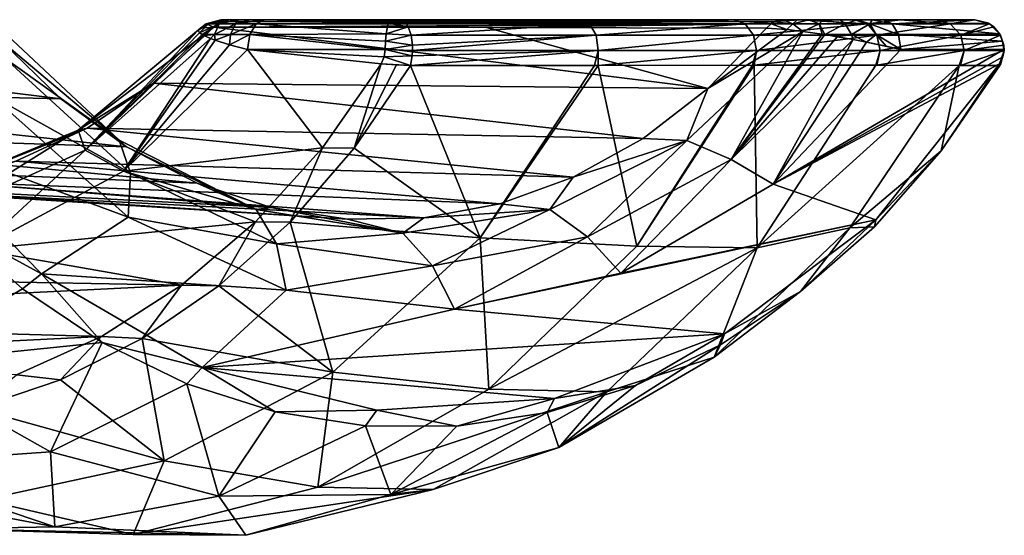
# Model space of a CAD drawing. Header units: metres. Extents: x -46 to 104, y -30 to 30.
# Tile 126 of 127: x 87 to 104, y -17 to -8. Entities that reach past the tile are written whole.
import ezdxf

# ---------------------------------------------------------------- set-up
doc = ezdxf.new("R2010")
doc.units = ezdxf.units.M
doc.layers.add('solid_122529', color=7, linetype='CONTINUOUS')

msp = doc.modelspace()

# ---------------------------------------------------------------- linework, layer by layer
at = {"layer": 'solid_122529'}
for points in [[(90.541061, -8.066855, 547.674133), (90.791588, -8, 547.661743), (90.784096, -8, 547.456787)], [(90.732376, -8.066855, 548.138611), (90.791588, -8, 547.661743), (90.541061, -8.066855, 547.674133)], [(90.541061, -8.066855, 547.674133), (90.784096, -8, 547.456787), (90.57634, -8.066855, 547.19519)], [(90.57634, -8.066855, 547.19519), (90.784096, -8, 547.456787), (90.825897, -8, 547.230042)], [(90.57634, -8.066855, 547.19519), (90.825897, -8, 547.230042), (90.920677, -8, 546.989441)], [(90.57634, -8.066855, 547.19519), (90.920677, -8, 546.989441), (90.756439, -8.066855, 546.768311)], [(90.732376, -8.066855, 548.138611), (90.929062, -8, 547.984802), (90.791588, -8, 547.661743)], [(90.789841, -8.032305, 548.093628), (90.929062, -8, 547.984802), (90.732376, -8.066855, 548.138611)], [(99.9673, -8.066856, 559.983032), (90.789841, -8.032305, 548.093628), (90.732376, -8.066855, 548.138611)], [(90.756439, -8.066855, 546.768311), (90.920677, -8, 546.989441), (91.070587, -8, 546.7453)], [(90.756439, -8.066855, 546.768311), (91.070587, -8, 546.7453), (91.029678, -8.066855, 546.403625)], [(90.784096, -8, 547.456787), (90.791588, -8, 547.661743), (93.776199, -8, 544.902222)], [(90.825897, -8, 547.230042), (90.784096, -8, 547.456787), (93.776199, -8, 544.902222)], [(100.015976, -8.036736, 559.94519), (90.929062, -8, 547.984802), (90.789841, -8.032305, 548.093628)], [(99.9673, -8.066856, 559.983032), (100.015976, -8.036736, 559.94519), (90.789841, -8.032305, 548.093628)], [(90.791588, -8, 547.661743), (90.929062, -8, 547.984802), (93.776199, -8, 544.902222)], [(90.920677, -8, 546.989441), (90.825897, -8, 547.230042), (93.776199, -8, 544.902222)], [(91.070587, -8, 546.7453), (90.920677, -8, 546.989441), (93.776199, -8, 544.902222)], [(90.929062, -8, 547.984802), (96.764328, -8, 546.673462), (93.776199, -8, 544.902222)], [(90.929062, -8, 547.984802), (95.485634, -8, 553.820557), (96.764328, -8, 546.673462)], [(95.485634, -8, 553.820557), (90.929062, -8, 547.984802), (100.015976, -8.036736, 559.94519)], [(91.029678, -8.066855, 546.403625), (91.070587, -8, 546.7453), (91.27317, -8, 546.511902)], [(91.029678, -8.066855, 546.403625), (91.27317, -8, 546.511902), (91.515396, -8, 546.310852)], [(91.029678, -8.066855, 546.403625), (91.515396, -8, 546.310852), (91.372131, -8.066856, 546.106262)], [(91.070587, -8, 546.7453), (93.776199, -8, 544.902222), (93.698212, -8, 544.868774)], [(91.27317, -8, 546.511902), (91.070587, -8, 546.7453), (93.698212, -8, 544.868774)], [(91.27317, -8, 546.511902), (93.698212, -8, 544.868774), (93.618294, -8, 544.838379)], [(91.515396, -8, 546.310852), (91.27317, -8, 546.511902), (93.618294, -8, 544.838379)], [(91.372131, -8.066856, 546.106262), (91.515396, -8, 546.310852), (93.578056, -8.059909, 544.576843)], [(93.578056, -8.059909, 544.576843), (91.515396, -8, 546.310852), (93.618294, -8, 544.838379)], [(93.578056, -8.059909, 544.576843), (93.618294, -8, 544.838379), (93.848511, -8.031314, 544.743774)], [(93.578056, -8.059909, 544.576843), (93.848511, -8.031314, 544.743774), (93.881607, -8.069257, 544.671265)], [(93.776199, -8, 544.902222), (93.618294, -8, 544.838379), (93.698212, -8, 544.868774)], [(93.848511, -8.031314, 544.743774), (93.618294, -8, 544.838379), (93.776199, -8, 544.902222)], [(93.848511, -8.031314, 544.743774), (93.776199, -8, 544.902222), (96.764328, -8, 546.673462)], [(93.848511, -8.031314, 544.743774), (96.764328, -8, 546.673462), (93.881607, -8.069257, 544.671265)], [(96.935966, -8.069257, 546.484558), (93.881607, -8.069257, 544.671265), (96.764328, -8, 546.673462)], [(95.485634, -8, 553.820557), (98.112617, -8, 547.796326), (96.764328, -8, 546.673462)], [(95.485634, -8, 553.820557), (99.338104, -8, 549.059692), (98.112617, -8, 547.796326)], [(95.485634, -8, 553.820557), (100.425148, -8, 550.448792), (99.338104, -8, 549.059692)], [(95.485634, -8, 553.820557), (100.164474, -8, 559.829712), (100.425148, -8, 550.448792)], [(100.015976, -8.036736, 559.94519), (100.164474, -8, 559.829712), (95.485634, -8, 553.820557)], [(96.935966, -8.069257, 546.484558), (96.764328, -8, 546.673462), (98.112617, -8, 547.796326)], [(96.935966, -8.069257, 546.484558), (98.112617, -8, 547.796326), (99.338104, -8, 549.059692)], [(96.935966, -8.069257, 546.484558), (99.338104, -8, 549.059692), (99.537773, -8.069257, 548.902222)], [(99.537773, -8.069257, 548.902222), (99.338104, -8, 549.059692), (100.425148, -8, 550.448792)], [(99.537773, -8.069257, 548.902222), (100.425148, -8, 550.448792), (101.574905, -8.069257, 551.811584)], [(100.333153, -8.066856, 560.272644), (100.015976, -8.036736, 559.94519), (99.9673, -8.066856, 559.983032)], [(100.333153, -8.066856, 560.272644), (100.164474, -8, 559.829712), (100.015976, -8.036736, 559.94519)], [(100.164474, -8, 559.829712), (101.358681, -8, 551.945374), (100.425148, -8, 550.448792)], [(100.164474, -8, 559.829712), (102.126686, -8, 553.529053), (101.358681, -8, 551.945374)], [(100.164474, -8, 559.829712), (102.72068, -8, 555.180054), (102.126686, -8, 553.529053)], [(100.164474, -8, 559.829712), (100.403267, -8, 560.028381), (102.72068, -8, 555.180054)], [(100.333153, -8.066856, 560.272644), (100.403267, -8, 560.028381), (100.164474, -8, 559.829712)], [(100.333153, -8.066856, 560.272644), (100.596474, -8, 560.104065), (100.403267, -8, 560.028381)], [(100.768097, -8.066856, 560.38678), (100.596474, -8, 560.104065), (100.333153, -8.066856, 560.272644)], [(100.403267, -8, 560.028381), (100.596474, -8, 560.104065), (102.72068, -8, 555.180054)], [(101.574905, -8.069257, 551.811584), (100.425148, -8, 550.448792), (101.358681, -8, 551.945374)], [(100.596474, -8, 560.104065), (100.839607, -8, 560.141296), (102.72068, -8, 555.180054)], [(100.768097, -8.066856, 560.38678), (100.839607, -8, 560.141296), (100.596474, -8, 560.104065)], [(101.20433, -8.066856, 560.364868), (100.839607, -8, 560.141296), (100.768097, -8.066856, 560.38678)], [(100.839607, -8, 560.141296), (101.119873, -8, 560.125671), (102.72068, -8, 555.180054)], [(101.20433, -8.066856, 560.364868), (101.119873, -8, 560.125671), (100.839607, -8, 560.141296)], [(101.119873, -8, 560.125671), (103.363121, -8, 558.59375), (102.72068, -8, 555.180054)], [(101.119873, -8, 560.125671), (101.404579, -8, 560.055054), (103.363121, -8, 558.59375)], [(101.20433, -8.066856, 560.364868), (101.404579, -8, 560.055054), (101.119873, -8, 560.125671)], [(101.616707, -8.066856, 560.241089), (101.404579, -8, 560.055054), (101.20433, -8.066856, 560.364868)], [(101.574905, -8.069257, 551.811584), (101.358681, -8, 551.945374), (102.126686, -8, 553.529053)], [(101.404579, -8, 560.055054), (103.367859, -8, 558.678467), (103.363121, -8, 558.59375)], [(101.404579, -8, 560.055054), (101.656967, -8, 559.94574), (103.367859, -8, 558.678467)], [(101.616707, -8.066856, 560.241089), (101.656967, -8, 559.94574), (101.404579, -8, 560.055054)], [(101.574905, -8.069257, 551.811584), (102.126686, -8, 553.529053), (102.956886, -8.069257, 555.083374)], [(101.99144, -8.066856, 560.033508), (101.656967, -8, 559.94574), (101.616707, -8.066856, 560.241089)], [(101.656967, -8, 559.94574), (101.848175, -8, 559.828918), (103.367859, -8, 558.678467)], [(101.99144, -8.066856, 560.033508), (101.848175, -8, 559.828918), (101.656967, -8, 559.94574)], [(101.848175, -8, 559.828918), (103.369278, -8, 558.763855), (103.367859, -8, 558.678467)], [(101.99144, -8.066856, 560.033508), (103.369278, -8, 558.763855), (101.848175, -8, 559.828918)], [(101.99144, -8.066856, 560.033508), (103.601112, -8.059909, 558.891235), (103.369278, -8, 558.763855)], [(102.956886, -8.069257, 555.083374), (102.126686, -8, 553.529053), (102.72068, -8, 555.180054)], [(102.956886, -8.069257, 555.083374), (102.72068, -8, 555.180054), (103.363121, -8, 558.59375)], [(102.956886, -8.069257, 555.083374), (103.363121, -8, 558.59375), (103.616211, -8.069269, 558.57373)], [(103.369278, -8, 558.763855), (103.363121, -8, 558.59375), (103.367859, -8, 558.678467)], [(103.601112, -8.059909, 558.891235), (103.363121, -8, 558.59375), (103.369278, -8, 558.763855)], [(103.601112, -8.059909, 558.891235), (103.616211, -8.069269, 558.57373), (103.363121, -8, 558.59375)], [(79.02153, -8.20293, 556.343811), (87.113441, -8.347862, 568.989441), (88.112, -9.32455, 568.290222)], [(80.040443, -9.12772, 555.630371), (79.02153, -8.20293, 556.343811), (88.112, -9.32455, 568.290222)], [(89.088364, -10.015012, 568.49408), (87.113441, -8.347862, 568.989441), (87.127274, -8.176732, 569.867249)], [(89.088364, -10.015012, 568.49408), (87.127274, -8.176732, 569.867249), (87.180336, -8.644146, 570.475098)], [(88.401939, -9.844254, 548.833252), (89.659958, -9.061801, 548.894714), (90.668579, -8.124964, 548.188477)], [(90.444176, -8.144579, 547.716064), (88.401939, -9.844254, 548.833252), (90.668579, -8.124964, 548.188477)], [(90.444176, -8.144579, 547.716064), (90.406052, -8.173362, 547.436768), (88.401939, -9.844254, 548.833252)], [(88.520935, -10.182966, 548.052795), (88.401939, -9.844254, 548.833252), (90.406052, -8.173362, 547.436768)], [(88.520935, -10.182966, 548.052795), (90.406052, -8.173362, 547.436768), (90.42897, -8.218174, 547.115723)], [(90.668579, -8.124964, 548.188477), (89.659958, -9.061801, 548.894714), (98.912834, -9.149613, 560.727417)], [(90.541061, -8.066855, 547.674133), (90.406052, -8.173362, 547.436768), (90.444176, -8.144579, 547.716064)], [(90.57634, -8.066855, 547.19519), (90.42897, -8.218174, 547.115723), (90.406052, -8.173362, 547.436768)], [(90.541061, -8.066855, 547.674133), (90.57634, -8.066855, 547.19519), (90.406052, -8.173362, 547.436768)], [(90.756439, -8.066855, 546.768311), (90.473061, -8.24952, 546.929077), (90.42897, -8.218174, 547.115723)], [(90.57634, -8.066855, 547.19519), (90.756439, -8.066855, 546.768311), (90.42897, -8.218174, 547.115723)], [(90.541061, -8.066855, 547.674133), (90.444176, -8.144579, 547.716064), (90.668579, -8.124964, 548.188477)], [(90.756439, -8.066855, 546.768311), (90.678482, -8.249999, 546.549316), (90.473061, -8.24952, 546.929077)], [(90.732376, -8.066855, 548.138611), (90.541061, -8.066855, 547.674133), (90.668579, -8.124964, 548.188477)], [(99.9673, -8.066856, 559.983032), (90.732376, -8.066855, 548.138611), (90.668579, -8.124964, 548.188477)], [(99.9673, -8.066856, 559.983032), (90.668579, -8.124964, 548.188477), (95.21756, -8.133323, 554.029602)], [(95.21756, -8.133323, 554.029602), (90.668579, -8.124964, 548.188477), (98.912834, -9.149613, 560.727417)], [(91.029678, -8.066855, 546.403625), (90.946938, -8.249999, 546.225525), (90.678482, -8.249999, 546.549316)], [(90.756439, -8.066855, 546.768311), (91.029678, -8.066855, 546.403625), (90.678482, -8.249999, 546.549316)], [(91.029678, -8.066855, 546.403625), (91.372131, -8.066856, 546.106262), (90.946938, -8.249999, 546.225525)], [(90.946938, -8.249999, 546.225525), (91.372131, -8.066856, 546.106262), (91.267029, -8.250001, 545.956177)], [(91.267029, -8.250001, 545.956177), (91.372131, -8.066856, 546.106262), (93.541779, -8.237554, 544.372437)], [(91.372131, -8.066856, 546.106262), (93.578056, -8.059909, 544.576843), (93.541779, -8.237554, 544.372437)], [(93.541779, -8.237554, 544.372437), (93.578056, -8.059909, 544.576843), (93.911758, -8.121331, 544.605164)], [(93.541779, -8.237554, 544.372437), (93.911758, -8.121331, 544.605164), (93.957977, -8.258543, 544.503906)], [(93.578056, -8.059909, 544.576843), (93.881607, -8.069257, 544.671265), (93.911758, -8.121331, 544.605164)], [(96.935966, -8.069257, 546.484558), (93.911758, -8.121331, 544.605164), (93.881607, -8.069257, 544.671265)], [(96.935966, -8.069257, 546.484558), (93.957977, -8.258543, 544.503906), (93.911758, -8.121331, 544.605164)], [(96.935966, -8.069257, 546.484558), (97.046211, -8.258543, 546.337341), (93.957977, -8.258543, 544.503906)], [(99.9673, -8.066856, 559.983032), (95.21756, -8.133323, 554.029602), (99.889305, -8.141542, 560.043701)], [(98.912834, -9.149613, 560.727417), (99.889305, -8.141542, 560.043701), (95.21756, -8.133323, 554.029602)], [(96.935966, -8.069257, 546.484558), (99.537773, -8.069257, 548.902222), (97.046211, -8.258543, 546.337341)], [(99.537773, -8.069257, 548.902222), (99.676506, -8.258543, 548.781433), (97.046211, -8.258543, 546.337341)], [(100.498589, -8.195187, 560.48822), (98.912834, -9.149613, 560.727417), (98.560059, -10.021802, 561.861938)], [(100.498589, -8.195187, 560.48822), (98.560059, -10.021802, 561.861938), (99.302872, -10.339019, 561.986755)], [(100.228943, -8.163609, 560.354614), (99.889305, -8.141542, 560.043701), (98.912834, -9.149613, 560.727417)], [(100.228943, -8.163609, 560.354614), (98.912834, -9.149613, 560.727417), (100.498589, -8.195187, 560.48822)], [(100.819229, -8.241894, 560.569031), (100.498589, -8.195187, 560.48822), (99.302872, -10.339019, 561.986755)], [(99.537773, -8.069257, 548.902222), (101.574905, -8.069257, 551.811584), (99.676506, -8.258543, 548.781433)], [(101.574905, -8.069257, 551.811584), (101.735855, -8.258543, 551.722534), (99.676506, -8.258543, 548.781433)], [(99.9673, -8.066856, 559.983032), (99.889305, -8.141542, 560.043701), (100.228943, -8.163609, 560.354614)], [(100.333153, -8.066856, 560.272644), (99.9673, -8.066856, 559.983032), (100.228943, -8.163609, 560.354614)], [(100.333153, -8.066856, 560.272644), (100.228943, -8.163609, 560.354614), (100.498589, -8.195187, 560.48822)], [(100.768097, -8.066856, 560.38678), (100.333153, -8.066856, 560.272644), (100.498589, -8.195187, 560.48822)], [(100.768097, -8.066856, 560.38678), (100.498589, -8.195187, 560.48822), (100.819229, -8.241894, 560.569031)], [(100.768097, -8.066856, 560.38678), (100.819229, -8.241894, 560.569031), (100.867699, -8.249622, 560.575256)], [(101.20433, -8.066856, 560.364868), (100.768097, -8.066856, 560.38678), (100.867699, -8.249622, 560.575256)], [(101.20433, -8.066856, 560.364868), (100.867699, -8.249622, 560.575256), (101.310532, -8.25, 560.530457)], [(101.616707, -8.066856, 560.241089), (101.20433, -8.066856, 560.364868), (101.310532, -8.25, 560.530457)], [(101.616707, -8.066856, 560.241089), (101.310532, -8.25, 560.530457), (101.722099, -8.25, 560.395142)], [(101.574905, -8.069257, 551.811584), (102.956886, -8.069257, 555.083374), (101.735855, -8.258543, 551.722534)], [(101.616707, -8.066856, 560.241089), (101.722099, -8.25, 560.395142), (102.096542, -8.25, 560.183655)], [(101.99144, -8.066856, 560.033508), (101.616707, -8.066856, 560.241089), (102.096542, -8.25, 560.183655)], [(102.956886, -8.069257, 555.083374), (103.132957, -8.258543, 555.03009), (101.735855, -8.258543, 551.722534)], [(101.99144, -8.066856, 560.033508), (103.780807, -8.237556, 558.995239), (103.601112, -8.059909, 558.891235)], [(101.99144, -8.066856, 560.033508), (102.096542, -8.25, 560.183655), (103.780807, -8.237556, 558.995239)], [(102.956886, -8.069257, 555.083374), (103.616211, -8.069269, 558.57373), (103.132957, -8.258543, 555.03009)], [(103.616211, -8.069269, 558.57373), (103.688599, -8.121346, 558.567993), (103.132957, -8.258543, 555.03009)], [(103.688599, -8.121346, 558.567993), (103.799561, -8.258556, 558.559204), (103.132957, -8.258543, 555.03009)], [(103.601112, -8.059909, 558.891235), (103.780807, -8.237556, 558.995239), (103.616211, -8.069269, 558.57373)], [(103.780807, -8.237556, 558.995239), (103.688599, -8.121346, 558.567993), (103.616211, -8.069269, 558.57373)], [(103.780807, -8.237556, 558.995239), (103.799561, -8.258556, 558.559204), (103.688599, -8.121346, 558.567993)], [(89.088364, -10.015012, 568.49408), (88.112, -9.32455, 568.290222), (87.113441, -8.347862, 568.989441)], [(90.473061, -8.24952, 546.929077), (88.520935, -10.182966, 548.052795), (90.42897, -8.218174, 547.115723)], [(90.473061, -8.24952, 546.929077), (90.497169, -8.263206, 546.854126), (88.520935, -10.182966, 548.052795)], [(90.497169, -8.263206, 546.854126), (90.612885, -8.315518, 546.591187), (88.520935, -10.182966, 548.052795)], [(90.612885, -8.315518, 546.591187), (89.15892, -10.533855, 547.350464), (88.520935, -10.182966, 548.052795)], [(90.686783, -8.343868, 546.464905), (89.15892, -10.533855, 547.350464), (90.612885, -8.315518, 546.591187)], [(90.927299, -8.421016, 546.159485), (89.15892, -10.533855, 547.350464), (90.686783, -8.343868, 546.464905)], [(90.678482, -8.249999, 546.549316), (90.497169, -8.263206, 546.854126), (90.473061, -8.24952, 546.929077)], [(90.678482, -8.249999, 546.549316), (90.612885, -8.315518, 546.591187), (90.497169, -8.263206, 546.854126)], [(90.678482, -8.249999, 546.549316), (90.686783, -8.343868, 546.464905), (90.612885, -8.315518, 546.591187)], [(90.946938, -8.249999, 546.225525), (90.686783, -8.343868, 546.464905), (90.678482, -8.249999, 546.549316)], [(90.946938, -8.249999, 546.225525), (90.927299, -8.421016, 546.159485), (90.686783, -8.343868, 546.464905)], [(90.946938, -8.249999, 546.225525), (91.267029, -8.250001, 545.956177), (90.927299, -8.421016, 546.159485)], [(91.267029, -8.250001, 545.956177), (91.228607, -8.5, 545.901306), (90.927299, -8.421016, 546.159485)], [(91.267029, -8.250001, 545.956177), (93.526619, -8.5, 544.292175), (91.228607, -8.5, 545.901306)], [(91.267029, -8.250001, 545.956177), (93.541779, -8.237554, 544.372437), (93.530563, -8.361906, 544.313171)], [(91.267029, -8.250001, 545.956177), (93.530563, -8.361906, 544.313171), (93.526619, -8.5, 544.292175)], [(93.530563, -8.361906, 544.313171), (93.981529, -8.426438, 544.452271), (93.526619, -8.5, 544.292175)], [(93.530563, -8.361906, 544.313171), (93.541779, -8.237554, 544.372437), (93.957977, -8.258543, 544.503906)], [(93.530563, -8.361906, 544.313171), (93.957977, -8.258543, 544.503906), (93.981529, -8.426438, 544.452271)], [(97.046211, -8.258543, 546.337341), (93.981529, -8.426438, 544.452271), (93.957977, -8.258543, 544.503906)], [(97.046211, -8.258543, 546.337341), (93.983696, -8.515113, 544.447571), (93.981529, -8.426438, 544.452271)], [(97.046211, -8.258543, 546.337341), (97.083336, -8.515113, 546.287781), (93.983696, -8.515113, 544.447571)], [(97.046211, -8.258543, 546.337341), (99.676506, -8.258543, 548.781433), (97.083336, -8.515113, 546.287781)], [(99.676506, -8.258543, 548.781433), (99.723221, -8.515113, 548.740784), (97.083336, -8.515113, 546.287781)], [(100.867699, -8.249622, 560.575256), (100.819229, -8.241894, 560.569031), (99.302872, -10.339019, 561.986755)], [(100.867699, -8.249622, 560.575256), (99.302872, -10.339019, 561.986755), (101.074043, -8.284214, 560.585693)], [(101.074043, -8.284214, 560.585693), (99.302872, -10.339019, 561.986755), (101.337524, -8.331952, 560.563293)], [(101.337524, -8.331952, 560.563293), (99.302872, -10.339019, 561.986755), (100.005615, -10.750936, 561.729492)], [(99.676506, -8.258543, 548.781433), (101.735855, -8.258543, 551.722534), (99.723221, -8.515113, 548.740784)], [(101.735855, -8.258543, 551.722534), (101.790047, -8.515113, 551.692505), (99.723221, -8.515113, 548.740784)], [(101.561928, -8.375576, 560.513062), (101.337524, -8.331952, 560.563293), (100.005615, -10.750936, 561.729492)], [(101.561928, -8.375576, 560.513062), (100.005615, -10.750936, 561.729492), (102.134964, -8.5, 560.238525)], [(101.310532, -8.25, 560.530457), (100.867699, -8.249622, 560.575256), (101.074043, -8.284214, 560.585693)], [(101.310532, -8.25, 560.530457), (101.074043, -8.284214, 560.585693), (101.337524, -8.331952, 560.563293)], [(101.310532, -8.25, 560.530457), (101.337524, -8.331952, 560.563293), (101.561928, -8.375576, 560.513062)], [(101.722099, -8.25, 560.395142), (101.310532, -8.25, 560.530457), (101.561928, -8.375576, 560.513062)], [(101.722099, -8.25, 560.395142), (101.561928, -8.375576, 560.513062), (101.889038, -8.444118, 560.385071)], [(101.889038, -8.444118, 560.385071), (101.561928, -8.375576, 560.513062), (102.134964, -8.5, 560.238525)], [(101.722099, -8.25, 560.395142), (101.889038, -8.444118, 560.385071), (102.134964, -8.5, 560.238525)], [(102.096542, -8.25, 560.183655), (101.722099, -8.25, 560.395142), (102.134964, -8.5, 560.238525)], [(101.735855, -8.258543, 551.722534), (103.132957, -8.258543, 555.03009), (101.790047, -8.515113, 551.692505)], [(103.132957, -8.258543, 555.03009), (103.192238, -8.515113, 555.012207), (101.790047, -8.515113, 551.692505)], [(102.096542, -8.25, 560.183655), (103.832649, -8.361909, 559.026062), (103.780807, -8.237556, 558.995239)], [(102.096542, -8.25, 560.183655), (102.134964, -8.5, 560.238525), (103.832649, -8.361909, 559.026062)], [(103.832649, -8.361909, 559.026062), (102.134964, -8.5, 560.238525), (103.851013, -8.5, 559.036926)], [(103.132957, -8.258543, 555.03009), (103.799561, -8.258556, 558.559204), (103.192238, -8.515113, 555.012207)], [(103.799561, -8.258556, 558.559204), (103.856102, -8.426443, 558.554688), (103.192238, -8.515113, 555.012207)], [(103.780807, -8.237556, 558.995239), (103.832649, -8.361909, 559.026062), (103.799561, -8.258556, 558.559204)], [(103.832649, -8.361909, 559.026062), (103.856102, -8.426443, 558.554688), (103.799561, -8.258556, 558.559204)], [(103.832649, -8.361909, 559.026062), (103.851013, -8.5, 559.036926), (103.856102, -8.426443, 558.554688)], [(90.927299, -8.421016, 546.159485), (91.228607, -8.5, 545.901306), (89.15892, -10.533855, 547.350464)], [(89.15892, -10.533855, 547.350464), (91.228607, -8.5, 545.901306), (92.47892, -10.139615, 545.025818)], [(91.228607, -8.5, 545.901306), (93.458382, -8.740095, 544.339966), (92.47892, -10.139615, 545.025818)], [(93.509964, -8.621992, 544.303833), (93.458382, -8.740095, 544.339966), (91.228607, -8.5, 545.901306)], [(93.509964, -8.621992, 544.303833), (91.228607, -8.5, 545.901306), (93.526619, -8.5, 544.292175)], [(93.979309, -8.603312, 544.457153), (93.509964, -8.621992, 544.303833), (93.526619, -8.5, 544.292175)], [(93.981529, -8.426438, 544.452271), (93.983696, -8.515113, 544.447571), (93.526619, -8.5, 544.292175)], [(93.983696, -8.515113, 544.447571), (93.979309, -8.603312, 544.457153), (93.526619, -8.5, 544.292175)], [(97.083336, -8.515113, 546.287781), (97.018791, -8.763479, 546.332947), (93.951645, -8.767246, 544.517761)], [(97.083336, -8.515113, 546.287781), (93.951645, -8.767246, 544.517761), (93.979309, -8.603312, 544.457153)], [(97.083336, -8.515113, 546.287781), (93.979309, -8.603312, 544.457153), (93.983696, -8.515113, 544.447571)], [(97.083336, -8.515113, 546.287781), (97.079369, -8.763495, 546.378357), (97.018791, -8.763479, 546.332947)], [(99.723221, -8.515113, 548.740784), (99.65976, -8.761532, 548.780029), (97.079369, -8.763495, 546.378357)], [(97.083336, -8.515113, 546.287781), (99.723221, -8.515113, 548.740784), (97.079369, -8.763495, 546.378357)], [(99.723221, -8.515113, 548.740784), (99.686234, -8.761513, 548.810425), (99.65976, -8.761532, 548.780029)], [(101.790047, -8.515113, 551.692505), (101.717102, -8.761518, 551.712769), (99.686234, -8.761513, 548.810425)], [(99.723221, -8.515113, 548.740784), (101.790047, -8.515113, 551.692505), (99.686234, -8.761513, 548.810425)], [(100.005615, -10.750936, 561.729492), (103.834358, -8.622005, 559.048584), (103.851013, -8.5, 559.036926)], [(102.134964, -8.5, 560.238525), (100.005615, -10.750936, 561.729492), (103.851013, -8.5, 559.036926)], [(101.790047, -8.515113, 551.692505), (101.731476, -8.761532, 551.738708), (101.717102, -8.761518, 551.712769)], [(103.192238, -8.515113, 555.012207), (103.108849, -8.763494, 554.995117), (101.731476, -8.761532, 551.738708)], [(101.790047, -8.515113, 551.692505), (103.192238, -8.515113, 555.012207), (101.731476, -8.761532, 551.738708)], [(103.192238, -8.515113, 555.012207), (103.127716, -8.763479, 555.057373), (103.108849, -8.763494, 554.995117)], [(103.861298, -8.515112, 558.55426), (103.784386, -8.767246, 558.560364), (103.127716, -8.763479, 555.057373)], [(103.192238, -8.515113, 555.012207), (103.861298, -8.515112, 558.55426), (103.127716, -8.763479, 555.057373)], [(103.856102, -8.426443, 558.554688), (103.861298, -8.515112, 558.55426), (103.192238, -8.515113, 555.012207)], [(103.861298, -8.515112, 558.55426), (103.782806, -8.739985, 559.084656), (103.797737, -8.755029, 558.818115)], [(103.861298, -8.515112, 558.55426), (103.834358, -8.622005, 559.048584), (103.782806, -8.739985, 559.084656)], [(103.861298, -8.515112, 558.55426), (103.797737, -8.755029, 558.818115), (103.784386, -8.767246, 558.560364)], [(103.861298, -8.515112, 558.55426), (103.851013, -8.5, 559.036926), (103.834358, -8.622005, 559.048584)], [(103.856102, -8.426443, 558.554688), (103.851013, -8.5, 559.036926), (103.861298, -8.515112, 558.55426)], [(89.276382, -10.564295, 569.007385), (87.180336, -8.644146, 570.475098), (86.957634, -9.273398, 570.865784)], [(89.088364, -10.015012, 568.49408), (87.180336, -8.644146, 570.475098), (89.276382, -10.564295, 569.007385)], [(93.509964, -8.621992, 544.303833), (93.951645, -8.767246, 544.517761), (93.458382, -8.740095, 544.339966)], [(93.979309, -8.603312, 544.457153), (93.951645, -8.767246, 544.517761), (93.509964, -8.621992, 544.303833)], [(100.005615, -10.750936, 561.729492), (103.782806, -8.739985, 559.084656), (103.834358, -8.622005, 559.048584)], [(92.47892, -10.139615, 545.025818), (93.458382, -8.740095, 544.339966), (93.01017, -10.149374, 545.177002)], [(93.713928, -8.755011, 544.417053), (93.01017, -10.149374, 545.177002), (93.458382, -8.740095, 544.339966)], [(93.713928, -8.755011, 544.417053), (93.951645, -8.767246, 544.517761), (93.01017, -10.149374, 545.177002)], [(95.112778, -11.644856, 547.756287), (93.01017, -10.149374, 545.177002), (93.951645, -8.767246, 544.517761)], [(93.713928, -8.755011, 544.417053), (93.458382, -8.740095, 544.339966), (93.951645, -8.767246, 544.517761)], [(97.018791, -8.763479, 546.332947), (95.112778, -11.644856, 547.756287), (93.951645, -8.767246, 544.517761)], [(97.018791, -8.763479, 546.332947), (97.079369, -8.763495, 546.378357), (95.112778, -11.644856, 547.756287)], [(97.729111, -11.782801, 550.180908), (95.112778, -11.644856, 547.756287), (97.079369, -8.763495, 546.378357)], [(97.729111, -11.782801, 550.180908), (97.079369, -8.763495, 546.378357), (99.65976, -8.761532, 548.780029)], [(99.686234, -8.761513, 548.810425), (97.729111, -11.782801, 550.180908), (99.65976, -8.761532, 548.780029)], [(99.733917, -11.814264, 553.101318), (97.729111, -11.782801, 550.180908), (99.686234, -8.761513, 548.810425)], [(99.733917, -11.814264, 553.101318), (99.686234, -8.761513, 548.810425), (101.717102, -8.761518, 551.712769)], [(103.108849, -8.763494, 554.995117), (99.733917, -11.814264, 553.101318), (101.717102, -8.761518, 551.712769)], [(103.108849, -8.763494, 554.995117), (101.282578, -11.478391, 556.273132), (99.733917, -11.814264, 553.101318)], [(100.005615, -10.750936, 561.729492), (101.719154, -11.345388, 560.529663), (103.782806, -8.739985, 559.084656)], [(102.809052, -10.193172, 559.243286), (101.282578, -11.478391, 556.273132), (103.108849, -8.763494, 554.995117)], [(103.108849, -8.763494, 554.995117), (101.717102, -8.761518, 551.712769), (101.731476, -8.761532, 551.738708)], [(103.782806, -8.739985, 559.084656), (101.719154, -11.345388, 560.529663), (102.809052, -10.193172, 559.243286)], [(103.782806, -8.739985, 559.084656), (102.809052, -10.193172, 559.243286), (103.784386, -8.767246, 558.560364)], [(103.784386, -8.767246, 558.560364), (102.809052, -10.193172, 559.243286), (103.108849, -8.763494, 554.995117)], [(103.784386, -8.767246, 558.560364), (103.108849, -8.763494, 554.995117), (103.127716, -8.763479, 555.057373)], [(103.797737, -8.755029, 558.818115), (103.782806, -8.739985, 559.084656), (103.784386, -8.767246, 558.560364)], [(80.040443, -9.12772, 555.630371), (88.112, -9.32455, 568.290222), (89.21093, -10.124597, 567.520752)], [(81.157143, -9.865419, 554.84845), (80.040443, -9.12772, 555.630371), (89.21093, -10.124597, 567.520752)], [(88.401939, -9.844254, 548.833252), (88.549858, -9.814905, 549.672058), (89.659958, -9.061801, 548.894714)], [(89.659958, -9.061801, 548.894714), (88.549858, -9.814905, 549.672058), (97.831421, -9.985139, 561.484619)], [(89.659958, -9.061801, 548.894714), (97.831421, -9.985139, 561.484619), (98.912834, -9.149613, 560.727417)], [(98.560059, -10.021802, 561.861938), (98.912834, -9.149613, 560.727417), (97.831421, -9.985139, 561.484619)], [(89.236328, -11.302073, 569.270203), (86.957634, -9.273398, 570.865784), (85.510605, -9.91986, 571.879028)], [(89.276382, -10.564295, 569.007385), (86.957634, -9.273398, 570.865784), (89.236328, -11.302073, 569.270203)], [(89.088364, -10.015012, 568.49408), (89.21093, -10.124597, 567.520752), (88.112, -9.32455, 568.290222)], [(86.085648, -11.286877, 549.757996), (86.093155, -10.804692, 550.44989), (88.401939, -9.844254, 548.833252)], [(88.520935, -10.182966, 548.052795), (86.085648, -11.286877, 549.757996), (88.401939, -9.844254, 548.833252)], [(86.093155, -10.804692, 550.44989), (87.362396, -10.36693, 550.503479), (88.549858, -9.814905, 549.672058)], [(88.401939, -9.844254, 548.833252), (86.093155, -10.804692, 550.44989), (88.549858, -9.814905, 549.672058)], [(88.549858, -9.814905, 549.672058), (87.362396, -10.36693, 550.503479), (96.665886, -10.631621, 562.30072)], [(88.549858, -9.814905, 549.672058), (96.665886, -10.631621, 562.30072), (97.831421, -9.985139, 561.484619)], [(81.157143, -9.865419, 554.84845), (89.21093, -10.124597, 567.520752), (90.389481, -10.732892, 566.695557)], [(82.348747, -10.400886, 554.014099), (81.157143, -9.865419, 554.84845), (90.389481, -10.732892, 566.695557)], [(87.79023, -12.247139, 570.282776), (85.510605, -9.91986, 571.879028), (86.242889, -11.403592, 570.843079)], [(89.236328, -11.302073, 569.270203), (85.510605, -9.91986, 571.879028), (87.79023, -12.247139, 570.282776)], [(91.372269, -11.171312, 566.894897), (89.21093, -10.124597, 567.520752), (89.088364, -10.015012, 568.49408)], [(91.372269, -11.171312, 566.894897), (89.088364, -10.015012, 568.49408), (89.276382, -10.564295, 569.007385)], [(98.560059, -10.021802, 561.861938), (96.665886, -10.631621, 562.30072), (96.275047, -11.174828, 563.461914)], [(98.560059, -10.021802, 561.861938), (96.275047, -11.174828, 563.461914), (96.905479, -11.630932, 563.665466)], [(98.560059, -10.021802, 561.861938), (97.831421, -9.985139, 561.484619), (96.665886, -10.631621, 562.30072)], [(98.560059, -10.021802, 561.861938), (96.905479, -11.630932, 563.665466), (99.302872, -10.339019, 561.986755)], [(88.520935, -10.182966, 548.052795), (86.719688, -11.840464, 549.058472), (86.085648, -11.286877, 549.757996)], [(88.520935, -10.182966, 548.052795), (89.15892, -10.533855, 547.350464), (86.719688, -11.840464, 549.058472)], [(89.15892, -10.533855, 547.350464), (92.47892, -10.139615, 545.025818), (91.36142, -11.378168, 545.808289)], [(91.372269, -11.171312, 566.894897), (90.389481, -10.732892, 566.695557), (89.21093, -10.124597, 567.520752)], [(91.36142, -11.378168, 545.808289), (92.47892, -10.139615, 545.025818), (91.938538, -11.3822, 545.927368)], [(92.47892, -10.139615, 545.025818), (93.01017, -10.149374, 545.177002), (91.938538, -11.3822, 545.927368)], [(95.112778, -11.644856, 547.756287), (91.938538, -11.3822, 545.927368), (93.01017, -10.149374, 545.177002)], [(99.302872, -10.339019, 561.986755), (96.905479, -11.630932, 563.665466), (97.459473, -12.233416, 563.512329)], [(99.302872, -10.339019, 561.986755), (97.459473, -12.233416, 563.512329), (100.005615, -10.750936, 561.729492)], [(102.809052, -10.193172, 559.243286), (101.695267, -11.458937, 560.023193), (101.282578, -11.478391, 556.273132)], [(101.719154, -11.345388, 560.529663), (101.695267, -11.458937, 560.023193), (102.809052, -10.193172, 559.243286)], [(82.348747, -10.400886, 554.014099), (90.389481, -10.732892, 566.695557), (91.625435, -11.13791, 565.830078)], [(83.590813, -10.723108, 553.144409), (82.348747, -10.400886, 554.014099), (91.625435, -11.13791, 565.830078)], [(87.362396, -10.36693, 550.503479), (86.123238, -10.705976, 551.371155), (95.439079, -11.076392, 563.15979)], [(87.362396, -10.36693, 550.503479), (95.439079, -11.076392, 563.15979), (96.665886, -10.631621, 562.30072)], [(86.719688, -11.840464, 549.058472), (89.15892, -10.533855, 547.350464), (91.36142, -11.378168, 545.808289)], [(91.711098, -11.74764, 567.302612), (89.276382, -10.564295, 569.007385), (89.236328, -11.302073, 569.270203)], [(91.372269, -11.171312, 566.894897), (89.276382, -10.564295, 569.007385), (91.711098, -11.74764, 567.302612)], [(96.275047, -11.174828, 563.461914), (96.665886, -10.631621, 562.30072), (95.439079, -11.076392, 563.15979)], [(83.590813, -10.723108, 553.144409), (91.625435, -11.13791, 565.830078), (92.895126, -11.331891, 564.94104)], [(84.857605, -10.825469, 552.257385), (83.590813, -10.723108, 553.144409), (92.895126, -11.331891, 564.94104)], [(86.123238, -10.705976, 551.371155), (84.857605, -10.825469, 552.257385), (94.174324, -11.311231, 564.045349)], [(84.857605, -10.825469, 552.257385), (92.895126, -11.331891, 564.94104), (94.174324, -11.311231, 564.045349)], [(86.123238, -10.705976, 551.371155), (94.174324, -11.311231, 564.045349), (95.439079, -11.076392, 563.15979)], [(91.372269, -11.171312, 566.894897), (91.625435, -11.13791, 565.830078), (90.389481, -10.732892, 566.695557)], [(100.005615, -10.750936, 561.729492), (97.459473, -12.233416, 563.512329), (101.719154, -11.345388, 560.529663)], [(93.823463, -11.566897, 565.178528), (91.625435, -11.13791, 565.830078), (91.372269, -11.171312, 566.894897)], [(93.823463, -11.566897, 565.178528), (91.372269, -11.171312, 566.894897), (91.711098, -11.74764, 567.302612)], [(93.823463, -11.566897, 565.178528), (92.895126, -11.331891, 564.94104), (91.625435, -11.13791, 565.830078)], [(96.275047, -11.174828, 563.461914), (94.174324, -11.311231, 564.045349), (93.823463, -11.566897, 565.178528)], [(96.275047, -11.174828, 563.461914), (93.823463, -11.566897, 565.178528), (94.314651, -12.111648, 565.479553)], [(96.275047, -11.174828, 563.461914), (95.439079, -11.076392, 563.15979), (94.174324, -11.311231, 564.045349)], [(96.275047, -11.174828, 563.461914), (94.314651, -12.111648, 565.479553), (96.905479, -11.630932, 563.665466)], [(91.87561, -12.519434, 567.42218), (89.236328, -11.302073, 569.270203), (87.79023, -12.247139, 570.282776)], [(91.711098, -11.74764, 567.302612), (89.236328, -11.302073, 569.270203), (91.87561, -12.519434, 567.42218)], [(93.823463, -11.566897, 565.178528), (94.174324, -11.311231, 564.045349), (92.895126, -11.331891, 564.94104)], [(87.472397, -12.498141, 569.982178), (86.242889, -11.403592, 570.843079), (85.328239, -13.752465, 567.444458)], [(87.79023, -12.247139, 570.282776), (86.242889, -11.403592, 570.843079), (87.472397, -12.498141, 569.982178)], [(86.719688, -11.840464, 549.058472), (91.36142, -11.378168, 545.808289), (90.124611, -12.434695, 546.674316)], [(90.124611, -12.434695, 546.674316), (91.36142, -11.378168, 545.808289), (90.752525, -12.447564, 546.757813)], [(91.36142, -11.378168, 545.808289), (91.938538, -11.3822, 545.927368), (90.752525, -12.447564, 546.757813)], [(92.65464, -13.88777, 549.477478), (90.752525, -12.447564, 546.757813), (91.938538, -11.3822, 545.927368)], [(95.112778, -11.644856, 547.756287), (92.65464, -13.88777, 549.477478), (91.938538, -11.3822, 545.927368)], [(94.683762, -12.83711, 565.455872), (99.190544, -13.249202, 562.300232), (101.719154, -11.345388, 560.529663)], [(97.459473, -12.233416, 563.512329), (94.683762, -12.83711, 565.455872), (101.719154, -11.345388, 560.529663)], [(101.282578, -11.478391, 556.273132), (99.01902, -13.641035, 557.858093), (99.733917, -11.814264, 553.101318)], [(100.460518, -12.544659, 560.887756), (99.01902, -13.641035, 557.858093), (101.282578, -11.478391, 556.273132)], [(101.719154, -11.345388, 560.529663), (99.190544, -13.249202, 562.300232), (100.460518, -12.544659, 560.887756)], [(101.719154, -11.345388, 560.529663), (100.460518, -12.544659, 560.887756), (101.695267, -11.458937, 560.023193)], [(101.695267, -11.458937, 560.023193), (100.460518, -12.544659, 560.887756), (101.282578, -11.478391, 556.273132)], [(93.823463, -11.566897, 565.178528), (91.711098, -11.74764, 567.302612), (94.314651, -12.111648, 565.479553)], [(95.257774, -14.173955, 551.911377), (92.65464, -13.88777, 549.477478), (95.112778, -11.644856, 547.756287)], [(96.905479, -11.630932, 563.665466), (94.314651, -12.111648, 565.479553), (94.683762, -12.83711, 565.455872)], [(96.905479, -11.630932, 563.665466), (94.683762, -12.83711, 565.455872), (97.459473, -12.233416, 563.512329)], [(97.729111, -11.782801, 550.180908), (95.257774, -14.173955, 551.911377), (95.112778, -11.644856, 547.756287)], [(94.314651, -12.111648, 565.479553), (91.711098, -11.74764, 567.302612), (91.87561, -12.519434, 567.42218)], [(99.733917, -11.814264, 553.101318), (95.257774, -14.173955, 551.911377), (97.729111, -11.782801, 550.180908)], [(99.733917, -11.814264, 553.101318), (97.225639, -14.22083, 554.857666), (95.257774, -14.173955, 551.911377)], [(99.01902, -13.641035, 557.858093), (97.225639, -14.22083, 554.857666), (99.733917, -11.814264, 553.101318)], [(84.086403, -12.322958, 550.902283), (86.719688, -11.840464, 549.058472), (90.124611, -12.434695, 546.674316)], [(94.314651, -12.111648, 565.479553), (91.87561, -12.519434, 567.42218), (94.683762, -12.83711, 565.455872)], [(84.086403, -12.322958, 550.902283), (90.124611, -12.434695, 546.674316), (78.559265, -13.009109, 554.772461)], [(87.79023, -12.247139, 570.282776), (87.472397, -12.498141, 569.982178), (88.804413, -13.396321, 569.0495)], [(90.471794, -13.814604, 568.405151), (87.79023, -12.247139, 570.282776), (88.804413, -13.396321, 569.0495)], [(91.87561, -12.519434, 567.42218), (87.79023, -12.247139, 570.282776), (90.471794, -13.814604, 568.405151)], [(78.559265, -13.009109, 554.772461), (90.124611, -12.434695, 546.674316), (88.788589, -13.291962, 547.609802)], [(88.788589, -13.291962, 547.609802), (90.124611, -12.434695, 546.674316), (89.469604, -13.329787, 547.656128)], [(90.124611, -12.434695, 546.674316), (90.752525, -12.447564, 546.757813), (89.469604, -13.329787, 547.656128)], [(92.65464, -13.88777, 549.477478), (89.469604, -13.329787, 547.656128), (90.752525, -12.447564, 546.757813)], [(88.804413, -13.396321, 569.0495), (87.472397, -12.498141, 569.982178), (85.328239, -13.752465, 567.444458)], [(94.683762, -12.83711, 565.455872), (91.87561, -12.519434, 567.42218), (90.471794, -13.814604, 568.405151)], [(100.460518, -12.544659, 560.887756), (99.124207, -13.433282, 561.823486), (99.01902, -13.641035, 557.858093)], [(99.190544, -13.249202, 562.300232), (99.124207, -13.433282, 561.823486), (100.460518, -12.544659, 560.887756)], [(94.683762, -12.83711, 565.455872), (90.471794, -13.814604, 568.405151), (99.190544, -13.249202, 562.300232)], [(78.559265, -13.009109, 554.772461), (88.788589, -13.291962, 547.609802), (79.948357, -13.731329, 553.799805)], [(79.948357, -13.731329, 553.799805), (88.788589, -13.291962, 547.609802), (87.374649, -13.936403, 548.599854)], [(87.374649, -13.936403, 548.599854), (88.788589, -13.291962, 547.609802), (88.108627, -14.015911, 548.60907)], [(88.788589, -13.291962, 547.609802), (89.469604, -13.329787, 547.656128), (88.108627, -14.015911, 548.60907)], [(99.190544, -13.249202, 562.300232), (90.471794, -13.814604, 568.405151), (96.353157, -14.331573, 564.286987)], [(99.190544, -13.249202, 562.300232), (96.353157, -14.331573, 564.286987), (97.707329, -14.110844, 562.815552)], [(99.190544, -13.249202, 562.300232), (97.707329, -14.110844, 562.815552), (99.124207, -13.433282, 561.823486)], [(88.804413, -13.396321, 569.0495), (85.328239, -13.752465, 567.444458), (87.939034, -15.220337, 565.616394)], [(90.218002, -14.084021, 568.059692), (88.804413, -13.396321, 569.0495), (87.939034, -15.220337, 565.616394)], [(89.837502, -15.373803, 551.450073), (88.108627, -14.015911, 548.60907), (89.469604, -13.329787, 547.656128)], [(90.471794, -13.814604, 568.405151), (88.804413, -13.396321, 569.0495), (90.218002, -14.084021, 568.059692)], [(92.65464, -13.88777, 549.477478), (89.837502, -15.373803, 551.450073), (89.469604, -13.329787, 547.656128)], [(99.124207, -13.433282, 561.823486), (96.424492, -15.151274, 559.674805), (99.01902, -13.641035, 557.858093)], [(99.124207, -13.433282, 561.823486), (97.707329, -14.110844, 562.815552), (96.424492, -15.151274, 559.674805)], [(99.01902, -13.641035, 557.858093), (96.424492, -15.151274, 559.674805), (97.225639, -14.22083, 554.857666)], [(87.939034, -15.220337, 565.616394), (85.328239, -13.752465, 567.444458), (84.938011, -15.434522, 563.461548)], [(87.374649, -13.936403, 548.599854), (88.108627, -14.015911, 548.60907), (86.689613, -14.495846, 549.602722)], [(92.403069, -15.809398, 553.910217), (89.837502, -15.373803, 551.450073), (92.65464, -13.88777, 549.477478)], [(90.471794, -13.814604, 568.405151), (90.218002, -14.084021, 568.059692), (91.690964, -14.550434, 567.028259)], [(93.385414, -14.523595, 566.36499), (90.471794, -13.814604, 568.405151), (91.690964, -14.550434, 567.028259)], [(96.353157, -14.331573, 564.286987), (90.471794, -13.814604, 568.405151), (93.385414, -14.523595, 566.36499)], [(95.257774, -14.173955, 551.911377), (92.403069, -15.809398, 553.910217), (92.65464, -13.88777, 549.477478)], [(89.837502, -15.373803, 551.450073), (86.689613, -14.495846, 549.602722), (88.108627, -14.015911, 548.60907)], [(90.218002, -14.084021, 568.059692), (87.939034, -15.220337, 565.616394), (90.748772, -15.96027, 563.648987)], [(91.690964, -14.550434, 567.028259), (90.218002, -14.084021, 568.059692), (90.748772, -15.96027, 563.648987)], [(97.707329, -14.110844, 562.815552), (96.232155, -14.566699, 563.848511), (96.424492, -15.151274, 559.674805)], [(96.353157, -14.331573, 564.286987), (96.232155, -14.566699, 563.848511), (97.707329, -14.110844, 562.815552)], [(97.225639, -14.22083, 554.857666), (92.403069, -15.809398, 553.910217), (95.257774, -14.173955, 551.911377)], [(97.225639, -14.22083, 554.857666), (94.328423, -15.851288, 556.886292), (92.403069, -15.809398, 553.910217)], [(96.424492, -15.151274, 559.674805), (94.328423, -15.851288, 556.886292), (97.225639, -14.22083, 554.857666)], [(96.353157, -14.331573, 564.286987), (93.385414, -14.523595, 566.36499), (94.721855, -14.793684, 564.906006)], [(96.353157, -14.331573, 564.286987), (94.721855, -14.793684, 564.906006), (96.232155, -14.566699, 563.848511)], [(89.837502, -15.373803, 551.450073), (86.814896, -16.021969, 553.566528), (86.689613, -14.495846, 549.602722)], [(93.20015, -14.788235, 565.971558), (91.690964, -14.550434, 567.028259), (90.748772, -15.96027, 563.648987)], [(93.385414, -14.523595, 566.36499), (91.690964, -14.550434, 567.028259), (93.20015, -14.788235, 565.971558)], [(93.385414, -14.523595, 566.36499), (93.20015, -14.788235, 565.971558), (94.721855, -14.793684, 564.906006)], [(96.232155, -14.566699, 563.848511), (93.623085, -15.936876, 561.636353), (96.424492, -15.151274, 559.674805)], [(96.232155, -14.566699, 563.848511), (94.721855, -14.793684, 564.906006), (93.623085, -15.936876, 561.636353)], [(93.20015, -14.788235, 565.971558), (90.748772, -15.96027, 563.648987), (93.623085, -15.936876, 561.636353)], [(94.721855, -14.793684, 564.906006), (93.20015, -14.788235, 565.971558), (93.623085, -15.936876, 561.636353)], [(87.939034, -15.220337, 565.616394), (84.938011, -15.434522, 563.461548), (88.012253, -16.475157, 561.30896)], [(90.748772, -15.96027, 563.648987), (87.939034, -15.220337, 565.616394), (88.012253, -16.475157, 561.30896)], [(96.424492, -15.151274, 559.674805), (93.623085, -15.936876, 561.636353), (94.328423, -15.851288, 556.886292)], [(88.012253, -16.475157, 561.30896), (84.938011, -15.434522, 563.461548), (83.113625, -15.536448, 560.414795)], [(89.3172, -16.601933, 556.070984), (86.814896, -16.021969, 553.566528), (89.837502, -15.373803, 551.450073)], [(92.403069, -15.809398, 553.910217), (89.3172, -16.601933, 556.070984), (89.837502, -15.373803, 551.450073)], [(88.012253, -16.475157, 561.30896), (83.113625, -15.536448, 560.414795), (86.164688, -16.509302, 558.278381)], [(94.328423, -15.851288, 556.886292), (89.3172, -16.601933, 556.070984), (92.403069, -15.809398, 553.910217)], [(94.328423, -15.851288, 556.886292), (91.200394, -16.616653, 559.076599), (89.3172, -16.601933, 556.070984)], [(93.623085, -15.936876, 561.636353), (90.748772, -15.96027, 563.648987), (91.200394, -16.616653, 559.076599)], [(93.623085, -15.936876, 561.636353), (91.200394, -16.616653, 559.076599), (94.328423, -15.851288, 556.886292)], [(89.3172, -16.601933, 556.070984), (86.164688, -16.509302, 558.278381), (86.814896, -16.021969, 553.566528)], [(90.748772, -15.96027, 563.648987), (88.012253, -16.475157, 561.30896), (91.200394, -16.616653, 559.076599)], [(91.200394, -16.616653, 559.076599), (88.012253, -16.475157, 561.30896), (86.164688, -16.509302, 558.278381)], [(91.200394, -16.616653, 559.076599), (86.164688, -16.509302, 558.278381), (89.3172, -16.601933, 556.070984)]]:
    msp.add_3dface(points, dxfattribs=at)

doc.saveas('drawing.dxf')
